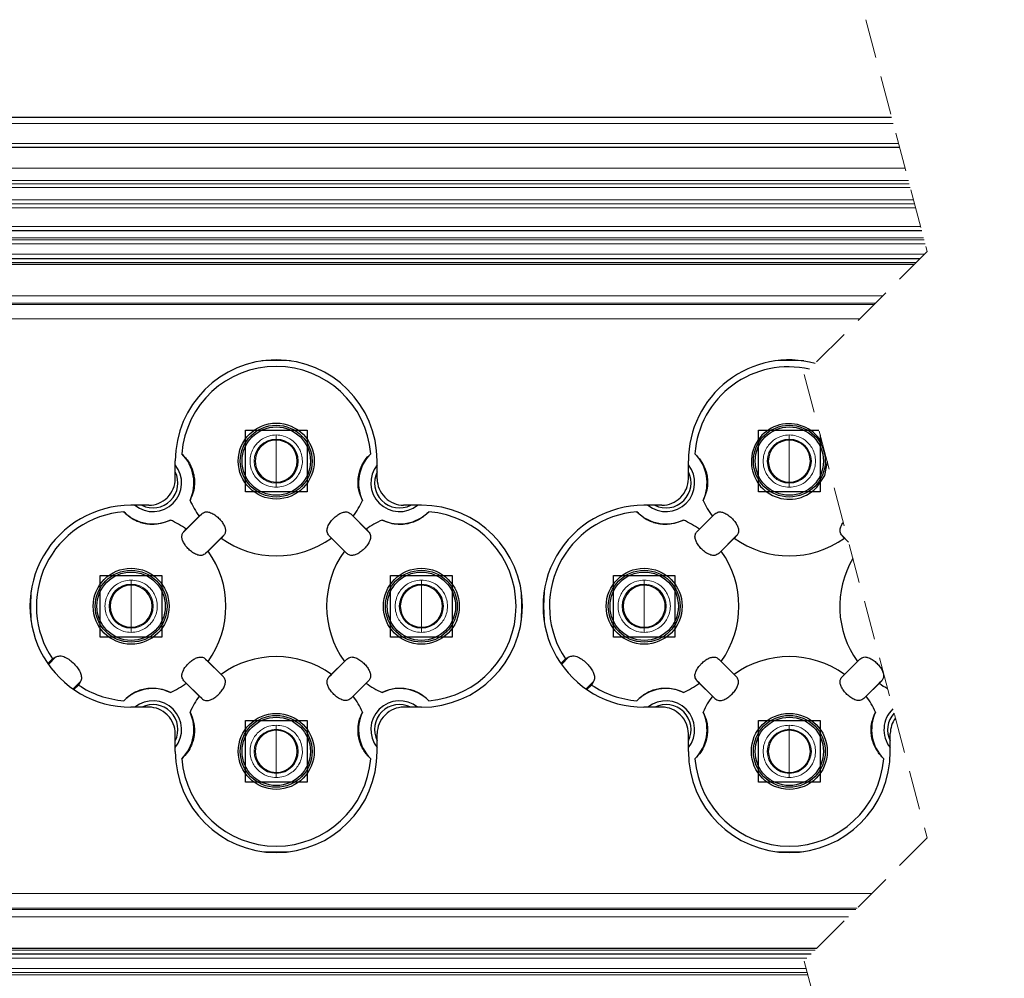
# Model space of a CAD drawing. Header units: millimetres. Extents: x 15 to 415, y 5 to 292.
# Tile 9 of 25: x 180 to 212, y 131 to 162. Entities that reach past the tile are written whole.
import ezdxf

# ---------------------------------------------------------------- set-up
doc = ezdxf.new("R2010")
doc.units = ezdxf.units.MM
doc.linetypes.add('HIDDEN', pattern=[1.905, 1.27, -0.635])
doc.styles.add('SLDTEXTSTYLE0', font='TXT', dxfattribs={"width": 0.75})
doc.dimstyles.new('SLDDIMSTYLE2', dxfattribs={"dimtxt": 2.645833, "dimasz": 3.302, "dimexe": 0, "dimexo": 0.0625, "dimgap": 0.661458, "dimtad": 1, "dimdec": 0, "dimlfac": 1.5, "dimrnd": 1e-09, "dimzin": 12, "dimdsep": 46, "dimtxsty": 'SLDTEXTSTYLE0', "dimsah": 1, "dimcen": 0.09, "dimadec": 0, "dimazin": 3, "dimtfac": 1, "dimtdec": 0, "dimtofl": 0, "dimtmove": 0, "dimatfit": 3, "dimfxl": 1, "dimfrac": 2, "dimtolj": 1, "dimtzin": 12, "dimarcsym": 0})

# ---------------------------------------------------------------- blocks, each defined once
blk = doc.blocks.new('_D_8')
at = {"color": 7, "linetype": 'Continuous', "lineweight": 0}
for p, q in [((123.275, 138.493), (123.275, 99.651)), ((282.692, 127.068), (282.692, 99.651)), ((123.275, 100.651), (282.692, 100.651))]:
    blk.add_line(p, q, dxfattribs=at)
at = {"color": 7, "linetype": 'Continuous', "lineweight": 18}
for points in [[(123.275, 100.651), (126.577, 100.143), (126.577, 101.159)], [(282.692, 100.651), (279.39, 101.159), (279.39, 100.143)]]:
    blk.add_solid(points, dxfattribs=at)
at = {"color": 7, "linetype": 'Continuous', "lineweight": 18, "insert": (207.401, 104.062), "char_height": 2.6458, "attachment_point": 1, "style": 'SLDTEXTSTYLE0'}
blk.add_mtext('L+45', dxfattribs=at)

msp = doc.modelspace()

# ---------------------------------------------------------------- linework, layer by layer
at = {"color": 7, "linetype": 'HIDDEN', "lineweight": 18}
for p, q in [((207.355436, 161.794336), (209.355436, 154.268503)), ((209.355436, 154.268503), (205.355436, 150.268503)), ((205.355436, 150.268503), (209.355436, 135.216836)), ((209.355436, 135.216836), (205.355436, 131.216836)), ((205.355436, 131.216836), (207.355436, 123.691003))]:
    msp.add_line(p, q, dxfattribs=at)
at = {"color": 7, "linetype": 'Continuous', "lineweight": 25}
for p, q in [((208.199199, 158.619337), (146.208466, 158.619337)), ((208.458747, 157.64267), (146.208466, 157.64267)), ((146.208466, 154.94267), (209.176278, 154.94267)), ((146.407386, 154.04267), (209.129602, 154.04267)), ((147.208463, 153.855495), (208.942429, 153.855495)), ((187.208464, 146.456715), (187.208464, 148.456715)), ((187.208464, 148.456715), (189.208464, 148.456715)), ((189.208464, 148.456715), (189.208464, 146.456715)), ((203.87513, 146.456715), (203.87513, 148.456715)), ((203.87513, 148.456715), (205.836923, 148.456715)), ((205.875134, 148.312922), (205.875134, 146.456715)), ((184.929232, 146.879646), (184.929232, 147.463436)), ((191.4877, 146.879646), (191.4877, 147.463436)), ((201.595898, 146.879646), (201.595898, 147.463436)), ((189.208464, 146.456715), (187.208464, 146.456715)), ((205.875134, 146.456715), (203.87513, 146.456715)), ((184.071487, 146.021903), (183.487699, 146.021903)), ((192.929234, 146.021903), (192.345441, 146.021903)), ((200.738158, 146.021903), (200.154365, 146.021903)), ((185.78742, 145.742777), (185.208356, 145.163715)), ((185.288008, 145.243364), (185.707768, 145.663127)), ((185.707768, 145.663127), (185.78742, 145.742777)), ((190.629508, 145.742777), (190.709159, 145.663127)), ((191.208572, 145.163715), (190.629508, 145.742777)), ((190.709159, 145.663127), (191.12892, 145.243364)), ((202.454086, 145.742777), (201.875027, 145.163715)), ((201.954673, 145.243364), (202.374439, 145.663127)), ((202.374439, 145.663127), (202.454086, 145.742777)), ((185.208356, 145.163715), (185.288008, 145.243364)), ((191.12892, 145.243364), (191.208572, 145.163715)), ((201.875027, 145.163715), (201.954673, 145.243364)), ((185.915466, 144.456608), (186.494525, 145.03567)), ((186.414878, 144.95602), (185.995113, 144.536258)), ((186.494525, 145.03567), (186.414878, 144.95602)), ((190.002055, 144.95602), (189.922403, 145.03567)), ((189.922403, 145.03567), (190.501467, 144.456608)), ((190.421815, 144.536258), (190.002055, 144.95602)), ((202.582132, 144.456608), (203.161196, 145.03567)), ((203.081544, 144.95602), (202.661783, 144.536258)), ((203.161196, 145.03567), (203.081544, 144.95602)), ((206.66872, 144.95602), (206.589069, 145.03567)), ((206.589069, 145.03567), (206.80289, 144.821847)), ((206.80289, 144.821848), (206.66872, 144.95602)), ((185.995113, 144.536258), (185.915466, 144.456608)), ((190.501467, 144.456608), (190.421815, 144.536258)), ((202.661783, 144.536258), (202.582132, 144.456608)), ((182.494418, 141.74267), (182.494418, 143.74267)), ((182.494418, 143.74267), (184.494422, 143.74267)), ((184.494422, 143.74267), (184.494422, 141.74267)), ((191.922511, 141.74267), (191.922511, 143.74267)), ((191.922511, 143.74267), (193.92251, 143.74267)), ((193.92251, 143.74267), (193.92251, 141.74267)), ((199.161088, 141.74267), (199.161088, 143.74267)), ((199.161088, 143.74267), (201.161087, 143.74267)), ((201.161087, 143.74267), (201.161087, 141.74267)), ((184.494422, 141.74267), (182.494418, 141.74267)), ((193.92251, 141.74267), (191.922511, 141.74267)), ((201.161087, 141.74267), (199.161088, 141.74267)), ((180.93586, 141.032638), (181.047048, 141.096063)), ((197.602526, 141.032638), (197.713719, 141.096063)), ((180.786546, 140.883326), (180.93586, 141.032638)), ((185.915466, 141.028731), (185.995113, 140.949082)), ((186.494525, 140.449669), (185.915466, 141.028731)), ((185.995113, 140.949082), (186.414878, 140.529319)), ((190.501467, 141.028731), (189.922403, 140.449669)), ((190.002055, 140.529319), (190.421815, 140.949082)), ((190.421815, 140.949082), (190.501467, 141.028731)), ((197.453216, 140.883326), (197.602526, 141.032638)), ((202.582132, 141.028731), (202.661783, 140.949082)), ((203.161196, 140.449669), (202.582132, 141.028731)), ((202.661783, 140.949082), (203.081544, 140.529319)), ((207.168133, 141.028731), (206.589069, 140.449669)), ((206.66872, 140.529319), (207.088481, 140.949082)), ((207.088481, 140.949082), (207.168133, 141.028731)), ((186.414878, 140.529319), (186.494525, 140.449669)), ((189.922403, 140.449669), (190.002055, 140.529319)), ((203.081544, 140.529319), (203.161196, 140.449669)), ((206.589069, 140.449669), (206.66872, 140.529319)), ((181.784387, 140.18411), (181.636329, 140.036049)), ((181.847811, 140.2953), (181.784387, 140.18411)), ((185.288008, 140.241975), (185.208356, 140.321625)), ((185.208356, 140.321625), (185.78742, 139.742563)), ((185.707768, 139.822212), (185.288008, 140.241975)), ((190.629508, 139.742563), (191.208572, 140.321625)), ((191.12892, 140.241975), (190.709159, 139.822212)), ((191.208572, 140.321625), (191.12892, 140.241975)), ((198.451058, 140.18411), (198.302995, 140.036049)), ((198.514482, 140.2953), (198.451058, 140.18411)), ((201.954673, 140.241975), (201.875027, 140.321625)), ((201.875027, 140.321625), (202.454086, 139.742563)), ((202.374439, 139.822212), (201.954673, 140.241975)), ((207.296178, 139.742563), (207.875238, 140.321625)), ((207.795591, 140.241975), (207.375825, 139.822212)), ((207.875238, 140.321625), (207.795591, 140.241975)), ((185.78742, 139.742563), (185.707768, 139.822212)), ((190.709159, 139.822212), (190.629508, 139.742563)), ((202.454086, 139.742563), (202.374439, 139.822212)), ((207.375825, 139.822212), (207.296178, 139.742563)), ((184.071487, 139.463436), (183.487699, 139.463436)), ((192.929234, 139.463436), (192.345441, 139.463436)), ((200.738158, 139.463436), (200.154365, 139.463436)), ((187.208464, 137.028624), (187.208464, 139.028624)), ((187.208464, 139.028624), (189.208464, 139.028624)), ((189.208464, 139.028624), (189.208464, 137.028624)), ((203.87513, 137.028624), (203.87513, 139.028624)), ((203.87513, 139.028624), (205.875134, 139.028624)), ((205.875134, 139.028624), (205.875134, 137.028624)), ((184.929232, 138.021903), (184.929232, 138.605693)), ((191.4877, 138.021903), (191.4877, 138.605693)), ((201.595898, 138.021903), (201.595898, 138.605693)), ((208.154366, 138.021903), (208.154366, 138.605693)), ((189.208464, 137.028624), (187.208464, 137.028624)), ((205.875134, 137.028624), (203.87513, 137.028624)), ((205.768442, 131.629844), (147.208463, 131.629844)), ((205.581268, 131.44267), (146.407655, 131.44267))]:
    msp.add_line(p, q, dxfattribs=at)
at = {"color": 8, "linetype": 'Continuous', "lineweight": 18}
for p, q in [((146.208466, 158.419336), (208.252346, 158.419336)), ((208.423312, 157.776003), (146.208466, 157.776003)), ((146.208466, 156.976003), (208.635912, 156.976003)), ((208.742853, 156.57361), (146.208466, 156.57361)), ((208.773539, 156.458139), (146.208466, 156.458139)), ((146.208466, 156.34267), (208.804226, 156.34267)), ((208.910526, 155.94267), (146.208466, 155.94267)), ((146.208466, 155.81357), (208.944833, 155.81357)), ((208.97914, 155.684471), (146.208466, 155.684471)), ((209.140843, 155.076003), (146.208466, 155.076003)), ((209.255592, 154.644205), (146.290392, 154.644205)), ((209.237303, 154.713028), (146.375756, 154.713028)), ((146.451305, 154.511047), (209.290982, 154.511047)), ((209.262938, 154.176003), (146.503757, 154.176003)), ((146.232496, 153.909337), (208.996272, 153.909337)), ((207.913832, 152.8269), (146.541795, 152.8269)), ((207.67813, 152.591198), (146.541795, 152.591198)), ((207.63434, 152.547408), (146.541795, 152.547408)), ((146.541795, 152.076003), (207.162937, 152.076003)), ((188.208466, 148.306048), (188.208466, 148.173382)), ((188.208466, 147.456715), (188.208466, 148.140715)), ((204.875132, 148.306048), (204.875132, 148.173382)), ((204.875132, 147.456715), (204.875132, 148.140715)), ((188.208466, 146.772715), (188.208466, 147.456715)), ((204.875132, 146.772715), (204.875132, 147.456715)), ((188.208466, 146.740048), (188.208466, 146.607381)), ((204.875132, 146.740048), (204.875132, 146.607381)), ((183.49442, 143.592003), (183.49442, 143.459336)), ((183.49442, 142.74267), (183.49442, 143.42667)), ((192.922508, 143.592003), (192.922508, 143.459336)), ((192.922508, 142.74267), (192.922508, 143.42667)), ((200.161085, 143.592003), (200.161085, 143.459336)), ((200.161085, 142.74267), (200.161085, 143.42667)), ((183.49442, 142.05867), (183.49442, 142.74267)), ((192.922508, 142.05867), (192.922508, 142.74267)), ((200.161085, 142.05867), (200.161085, 142.74267)), ((183.49442, 142.026003), (183.49442, 141.893336)), ((192.922508, 142.026003), (192.922508, 141.893336)), ((200.161085, 142.026003), (200.161085, 141.893336)), ((181.047048, 141.096063), (180.806151, 140.855164)), ((197.713719, 141.096063), (197.472816, 140.855164)), ((181.608091, 140.05558), (181.847811, 140.2953)), ((198.274757, 140.05558), (198.514482, 140.2953)), ((188.208466, 138.877958), (188.208466, 138.745291)), ((204.875132, 138.877958), (204.875132, 138.745291)), ((188.208466, 138.028625), (188.208466, 138.712625)), ((204.875132, 138.028625), (204.875132, 138.712625)), ((188.208466, 137.344625), (188.208466, 138.028625)), ((204.875132, 137.344625), (204.875132, 138.028625)), ((188.208466, 137.311958), (188.208466, 137.179291)), ((204.875132, 137.311958), (204.875132, 137.179291)), ((146.541795, 133.409336), (207.547934, 133.409336)), ((146.541795, 132.937932), (207.07653, 132.937932)), ((146.541795, 132.894141), (207.032741, 132.894141)), ((146.541795, 132.658439), (206.797039, 132.658439)), ((146.231781, 131.576003), (205.714604, 131.576003)), ((205.447938, 131.309336), (146.503757, 131.309336)), ((146.290442, 130.841135), (205.455279, 130.841135)), ((205.419894, 130.974293), (146.451305, 130.974293)), ((205.473568, 130.772311), (146.377475, 130.772311))]:
    msp.add_line(p, q, dxfattribs=at)
at = {"color": 7, "linetype": 'Continuous', "lineweight": 25, "flags": 128}
for points in [[(188.675946, 150.709177), (188.208466, 150.722881), (187.740982, 150.709177)], [(205.342616, 150.709177), (204.875132, 150.722881), (204.407648, 150.709177)], [(206.105988, 147.444246), (206.014584, 146.984739), (205.747233, 146.584616)], [(180.241953, 143.210152), (180.228254, 142.74267), (180.241953, 142.275187)], [(196.17497, 142.275187), (196.188679, 142.74267), (196.17497, 143.210152)], [(196.908624, 143.210152), (196.89492, 142.74267), (196.908624, 142.275187)], [(187.740982, 134.776162), (188.208466, 134.762458), (188.675946, 134.776162)], [(204.407648, 134.776162), (204.875132, 134.762458), (205.342616, 134.776162)]]:
    msp.add_lwpolyline(points, dxfattribs=at)
at = {"color": 7, "linetype": 'Continuous', "lineweight": 25}
for centre, radius in [((188.208466, 147.456714), 1.233334), ((188.208464, 147.456715), 1.166665), ((188.208463, 147.456714), 1.109629), ((204.875133, 147.456716), 1.166668), ((204.875133, 147.456715), 1.10963), ((183.494419, 142.742668), 1.233334), ((192.922509, 142.74267), 1.233334), ((200.161085, 142.74267), 1.233334), ((183.49442, 142.742671), 1.166668), ((183.49442, 142.74267), 1.10963), ((192.92251, 142.742669), 1.166666), ((192.922511, 142.74267), 1.109628), ((200.161086, 142.742671), 1.166668), ((200.161087, 142.742669), 1.109629), ((188.208466, 138.028623), 1.233334), ((188.208464, 138.028626), 1.166666), ((188.208464, 138.028625), 1.109628), ((204.875132, 138.028623), 1.233334), ((204.875133, 138.028624), 1.166666), ((204.875132, 138.028624), 1.10963)]:
    msp.add_circle(centre, radius, dxfattribs=at)
for centre, radius, start, end in [((188.208466, 147.463436), 3.279234, 0.0000108, 179.9999892), ((204.874139, 147.46401), 3.278241, 75.0732273, 180.0100339), ((188.208466, 147.456714), 3.077408, 4.4658245, 175.5341755), ((204.843496, 147.473389), 3.044602, 77.0233723, 175.8006689), ((204.869519, 147.443163), 1.227796, 28.1005095, 315.6324957), ((188.208463, 147.456715), 0.684, 89.99974, 270.00026), ((188.208465, 147.456715), 0.684, 270.000156, 89.999844), ((204.875134, 147.456715), 0.684, 90.000156, 269.999844), ((204.87513, 147.456715), 0.684, 270.000156, 89.999844), ((184.201518, 146.749607), 1.333341, 334.7775917, 45.2383572), ((192.2154, 146.749605), 1.333331, 134.7611481, 205.2225386), ((200.868183, 146.749607), 1.333341, 334.7775917, 45.2383572), ((184.201521, 146.74961), 0.933337, 315.0001212, 38.7680492), ((192.215403, 146.749606), 0.933333, 141.2314723, 308.7684464), ((200.868187, 146.74961), 0.933337, 315.0001212, 38.7680492), ((184.095906, 146.879644), 0.833327, 314.8302226, 0.0001301), ((184.201517, 146.749611), 0.813447, 315.000343, 26.5419605), ((192.215402, 146.749605), 0.813437, 153.4572604, 296.5426418), ((192.32105, 146.879648), 0.83335, 180.0001833, 225.1686429), ((200.762571, 146.879644), 0.833327, 314.8302226, 0.0001301), ((200.868182, 146.749611), 0.813447, 315.000343, 26.5419605), ((184.201525, 146.749611), 0.813442, 243.4576096, 314.9999033), ((184.071485, 146.855249), 0.833346, 270.0001424, 315.1691674), ((188.270006, 142.681343), 5.08688, 134.8350689, 135.1683317), ((188.208723, 147.456854), 3.077699, 204.4821467, 215.6487364), ((188.208989, 147.4564), 3.076797, 324.3496224, 335.5194945), ((188.417992, 142.951605), 4.704103, 44.8248886, 45.1853121), ((192.345439, 146.855226), 0.833323, 224.8301757, 270.0001729), ((200.868194, 146.749604), 0.813434, 243.4574826, 315.0001262), ((200.73815, 146.855249), 0.833346, 270.0004839, 315.1691674), ((204.936672, 142.681343), 5.08688, 134.8350689, 135.1683317), ((204.87501, 147.456659), 3.077274, 204.4817606, 215.6499451), ((183.487699, 142.74267), 3.279233, 89.9999892, 270.0000108), ((184.201525, 146.74961), 0.933335, 231.2316878, 314.9999646), ((192.929229, 142.74267), 3.279233, 270.0000759, 89.9999241), ((200.154364, 142.74267), 3.279233, 89.9999892, 270.0000108), ((200.868193, 146.749603), 0.933328, 231.2315477, 315.0001295), ((183.494424, 142.742668), 3.077409, 94.4658959, 213.7569997), ((184.201527, 146.74961), 1.333336, 224.7614225, 295.222638), ((183.494345, 142.742547), 3.07755, 54.3507546, 65.5178753), ((192.922465, 142.74273), 3.077333, 114.4814517, 125.6494423), ((192.215404, 146.749605), 1.33333, 244.7773475, 315.2386563), ((192.922509, 142.74267), 3.077407, 274.4658192, 85.5341808), ((200.161089, 142.742668), 3.077409, 94.4658959, 213.7569997), ((200.868194, 146.749615), 1.333339, 224.7615393, 295.2225212), ((200.161011, 142.742547), 3.07755, 54.3507546, 65.5178753), ((188.208466, 147.456716), 3.077408, 234.3505608, 305.6494392), ((204.875132, 147.456716), 3.077408, 234.3505608, 305.6494392), ((183.494432, 142.74267), 3.077395, 324.3503962, 35.6496038), ((192.922522, 142.74267), 3.077417, 144.3506838, 215.6493162), ((200.161076, 142.74267), 3.077417, 324.3506838, 35.6493162), ((209.559421, 142.733098), 3.047665, 149.1576782, 215.8292559), ((183.494421, 142.74267), 0.684, 90.0001625, 269.9998375), ((183.494418, 142.74267), 0.684, 270.0001625, 89.9998375), ((192.92251, 142.74267), 0.684, 90.0001625, 269.9998375), ((192.922511, 142.74267), 0.684, 269.9997465, 90.0002535), ((200.161087, 142.74267), 0.684, 90.0001625, 269.9998375), ((200.161088, 142.74267), 0.684, 269.9997465, 90.0002535), ((188.208466, 138.028623), 3.077408, 54.3505608, 125.6494392), ((204.875132, 138.028623), 3.077408, 54.3505608, 125.6494392), ((183.494426, 142.742691), 3.077429, 236.2430399, 265.5340925), ((183.494345, 142.742792), 3.07755, 294.4821247, 305.6492454), ((192.922465, 142.74261), 3.077333, 234.3505577, 245.5185483), ((200.161083, 142.742649), 3.077386, 236.2428185, 265.5341942), ((200.161011, 142.742792), 3.07755, 294.4821247, 305.6492454), ((209.553966, 142.69092), 3.014833, 234.3211553, 240.4259723), ((184.201527, 138.735729), 1.333336, 64.777362, 135.2385775), ((188.208723, 138.028485), 3.077699, 144.3512636, 155.5178533), ((188.208989, 138.028939), 3.076797, 24.4805055, 35.6503776), ((192.215404, 138.735735), 1.33333, 44.7613437, 115.2226525), ((200.868194, 138.735725), 1.333339, 64.7774788, 135.2384607), ((204.87501, 138.02868), 3.077274, 144.3500549, 155.5182394), ((204.875254, 138.02868), 3.077274, 24.4817606, 35.6499451), ((184.201525, 138.73573), 0.933335, 321.2318088, 128.7683268), ((184.201525, 138.73573), 0.81344, 333.4576862, 116.5424768), ((184.071485, 138.63009), 0.833346, 44.8308326, 89.9998576), ((192.215403, 138.735733), 0.933333, 51.2315536, 218.7685277), ((192.215402, 138.735734), 0.813437, 63.4573582, 206.5427396), ((192.345439, 138.630113), 0.833323, 89.9998271, 135.1698243), ((200.868193, 138.73573), 0.933333, 321.2317127, 128.7682059), ((200.868193, 138.73573), 0.813439, 333.4576038, 116.5422984), ((200.73815, 138.63009), 0.833346, 44.8308326, 89.9995161), ((188.270006, 142.803996), 5.08688, 224.8316683, 225.1649311), ((184.095906, 138.605695), 0.833327, 359.9998699, 45.1697774), ((184.201518, 138.735733), 1.333341, 314.7616428, 25.2224083), ((192.2154, 138.735734), 1.333331, 154.7774614, 225.2388519), ((192.32105, 138.605691), 0.83335, 134.8313571, 179.9998167), ((188.417992, 142.533734), 4.704103, 314.8146879, 315.1751114), ((204.936672, 142.803996), 5.08688, 224.8316683, 225.1649311), ((200.762571, 138.605695), 0.833327, 359.9998699, 45.1697774), ((200.868183, 138.735733), 1.333341, 314.7616428, 25.2224083), ((208.882055, 138.735728), 1.333319, 154.7769297, 225.2390192), ((208.874572, 138.733097), 0.925841, 133.1433239, 218.9318432), ((208.86188, 138.730975), 0.793264, 137.3257349, 206.8868172), ((208.97534, 138.608162), 0.820977, 142.7253673, 180.1722836), ((188.208463, 138.028625), 0.684, 89.99974, 270.00026), ((188.208465, 138.028625), 0.684, 270.000156, 89.999844), ((204.875134, 138.028625), 0.684, 90.000156, 269.999844), ((204.87513, 138.028625), 0.684, 270.000156, 89.999844), ((188.208466, 138.021904), 3.279234, 180.0000108, 359.9999892), ((204.875132, 138.021904), 3.279234, 180.0000108, 359.9999892), ((188.208466, 138.028626), 3.077408, 184.4658382, 355.5341618), ((204.875132, 138.028626), 3.077408, 184.4658382, 355.5341618)]:
    msp.add_arc(centre, radius, start, end, dxfattribs=at)
at = {"color": 8, "linetype": 'Continuous', "lineweight": 18}
for centre, start, end in [((188.208467, 147.456715), 90.0000248, 269.9999752), ((188.208466, 147.456715), 270.0000248, 89.9999752), ((204.875132, 147.456715), 90.0000248, 269.9999752), ((204.875132, 147.456715), 270.0000248, 89.9999752), ((183.49442, 142.74267), 90.0000248, 269.9999752), ((183.494419, 142.74267), 270.0000248, 89.9999752), ((192.922509, 142.74267), 90.0000248, 269.9999752), ((192.922508, 142.74267), 270.0000248, 89.9999752), ((200.161086, 142.74267), 90.0000248, 269.9999752), ((200.161085, 142.74267), 270.0000248, 89.9999752), ((188.208467, 138.028624), 90.0000248, 269.9999752), ((188.208466, 138.028624), 270.0000248, 89.9999752), ((204.875132, 138.028624), 90.0000248, 269.9999752), ((204.875132, 138.028624), 270.0000248, 89.9999752)]:
    msp.add_arc(centre, 0.716667, start, end, dxfattribs=at)
for points, knots in [([(188.208466, 148.306048), (188.128161, 148.299378), (187.946276, 148.284272), (187.723713, 148.167948), (187.558131, 148.014249), (187.449518, 147.854169), (187.376449, 147.665879), (187.350339, 147.456715), (187.376449, 147.24755), (187.449561, 147.059151), (187.558208, 146.899086), (187.72382, 146.745429), (187.946276, 146.629157), (188.128161, 146.614051), (188.208466, 146.607381)], [0, 0, 0, 0, 0.090314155, 0.20455401, 0.274314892, 0.343943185, 0.420788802, 0.499999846, 0.579211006, 0.656056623, 0.725816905, 0.795445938, 0.909685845, 1, 1, 1, 1]), ([(188.208466, 146.607381), (188.288773, 146.614051), (188.470661, 146.629156), (188.693201, 146.745484), (188.858839, 146.899172), (188.967883, 147.060241), (189.041476, 147.248531), (189.065967, 147.456835), (189.041444, 147.665024), (188.967772, 147.853398), (188.858761, 148.014353), (188.693094, 148.167998), (188.470661, 148.284274), (188.288773, 148.299379), (188.208466, 148.306048)], [0, 0, 0, 0, 0.090307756, 0.204539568, 0.274294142, 0.343917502, 0.422027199, 0.500000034, 0.578109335, 0.656082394, 0.72583783, 0.795460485, 0.909692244, 1, 1, 1, 1]), ([(204.875132, 148.306048), (204.794827, 148.299378), (204.612941, 148.284272), (204.390379, 148.167948), (204.224796, 148.014249), (204.116184, 147.854169), (204.043112, 147.66588), (204.017014, 147.456715), (204.043113, 147.24755), (204.116226, 147.059149), (204.224879, 146.899089), (204.390485, 146.745426), (204.612942, 146.629157), (204.794827, 146.614051), (204.875132, 146.607381)], [0, 0, 0, 0, 0.0903142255, 0.2045541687, 0.2743151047, 0.343943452, 0.420789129, 0.5000000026, 0.579210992, 0.656056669, 0.7258180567, 0.7954457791, 0.9096857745, 1, 1, 1, 1]), ([(204.875132, 146.607381), (204.955439, 146.614051), (205.137327, 146.629156), (205.359866, 146.745487), (205.52551, 146.899169), (205.634548, 147.060243), (205.708142, 147.248531), (205.732632, 147.456836), (205.70811, 147.665024), (205.634438, 147.853398), (205.525427, 148.014353), (205.359759, 148.167998), (205.137327, 148.284274), (204.955439, 148.299379), (204.875132, 148.306048)], [0, 0, 0, 0, 0.090307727, 0.204539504, 0.27429542, 0.343917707, 0.42202738, 0.50000019, 0.578109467, 0.656082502, 0.725837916, 0.795460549, 0.909692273, 1, 1, 1, 1]), ([(183.49442, 143.592003), (183.414114, 143.585333), (183.232229, 143.570227), (183.009667, 143.453902), (182.844083, 143.300205), (182.735479, 143.140121), (182.662398, 142.951836), (182.636302, 142.74267), (182.662398, 142.533503), (182.735521, 142.345107), (182.844166, 142.185042), (183.009773, 142.031381), (183.232229, 141.915112), (183.414114, 141.900006), (183.49442, 141.893336)], [0, 0, 0, 0, 0.090314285, 0.204554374, 0.27431532, 0.343942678, 0.420789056, 0.500000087, 0.579211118, 0.656057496, 0.725817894, 0.795445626, 0.909685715, 1, 1, 1, 1]), ([(183.49442, 141.893336), (183.574726, 141.900006), (183.756615, 141.915111), (183.979154, 142.031441), (184.144796, 142.185125), (184.253842, 142.346195), (184.327428, 142.534487), (184.351921, 142.74279), (184.327395, 142.950977), (184.253732, 143.139356), (184.144713, 143.300306), (183.979048, 143.453954), (183.756614, 143.570229), (183.574726, 143.585334), (183.49442, 143.592003)], [0, 0, 0, 0, 0.090307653, 0.204539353, 0.274295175, 0.343918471, 0.422027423, 0.500000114, 0.578109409, 0.656081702, 0.725838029, 0.795460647, 0.909692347, 1, 1, 1, 1]), ([(192.922508, 143.592003), (192.842203, 143.585333), (192.660318, 143.570227), (192.437755, 143.453905), (192.272177, 143.300202), (192.163567, 143.140123), (192.090487, 142.951836), (192.064391, 142.74267), (192.090487, 142.533503), (192.163609, 142.345107), (192.272255, 142.185042), (192.437862, 142.031381), (192.660318, 141.915112), (192.842203, 141.900006), (192.922508, 141.893336)], [0, 0, 0, 0, 0.090314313, 0.204554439, 0.274314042, 0.343942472, 0.420788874, 0.49999993, 0.579210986, 0.656057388, 0.725817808, 0.795445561, 0.909685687, 1, 1, 1, 1]), ([(192.922508, 141.893336), (193.002817, 141.900005), (193.184706, 141.915109), (193.407243, 142.031443), (193.572886, 142.185125), (193.68193, 142.346196), (193.755522, 142.534486), (193.780016, 142.742791), (193.755483, 142.950977), (193.68182, 143.139354), (193.572807, 143.300309), (193.407137, 143.45395), (193.184706, 143.570231), (193.002817, 143.585334), (192.922508, 143.592003)], [0, 0, 0, 0, 0.09030936, 0.20453921, 0.274294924, 0.34391811, 0.422027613, 0.500000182, 0.57810958, 0.65608175, 0.725836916, 0.79546079, 0.90969064, 1, 1, 1, 1]), ([(200.161085, 143.592003), (200.08078, 143.585333), (199.898895, 143.570227), (199.676332, 143.453905), (199.510754, 143.300202), (199.402144, 143.140123), (199.329064, 142.951836), (199.302968, 142.74267), (199.329064, 142.533503), (199.402186, 142.345107), (199.510832, 142.185042), (199.676439, 142.031381), (199.898895, 141.915112), (200.08078, 141.900006), (200.161085, 141.893336)], [0, 0, 0, 0, 0.090314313, 0.204554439, 0.274314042, 0.343942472, 0.420788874, 0.49999993, 0.579210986, 0.656057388, 0.725817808, 0.795445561, 0.909685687, 1, 1, 1, 1]), ([(200.161085, 141.893336), (200.241392, 141.900006), (200.42328, 141.915111), (200.645819, 142.031441), (200.811462, 142.185125), (200.920507, 142.346196), (200.994099, 142.534486), (201.018593, 142.742791), (200.99406, 142.950977), (200.920397, 143.139354), (200.811384, 143.300309), (200.645712, 143.453951), (200.42328, 143.570229), (200.241392, 143.585334), (200.161085, 143.592003)], [0, 0, 0, 0, 0.090307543, 0.204539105, 0.274294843, 0.343918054, 0.422027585, 0.500000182, 0.578109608, 0.656081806, 0.725836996, 0.795460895, 0.909692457, 1, 1, 1, 1]), ([(188.208466, 138.877958), (188.128161, 138.871288), (187.946276, 138.856182), (187.723713, 138.739858), (187.558131, 138.586158), (187.449518, 138.426079), (187.376449, 138.237789), (187.350339, 138.028625), (187.376449, 137.81946), (187.449561, 137.631061), (187.558208, 137.470995), (187.72382, 137.317338), (187.946276, 137.201066), (188.128161, 137.185961), (188.208466, 137.179291)], [0, 0, 0, 0, 0.090314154, 0.204554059, 0.274314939, 0.343943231, 0.420788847, 0.49999989, 0.579211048, 0.656056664, 0.725817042, 0.795445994, 0.909685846, 1, 1, 1, 1]), ([(188.208466, 137.179291), (188.288773, 137.185961), (188.470661, 137.201066), (188.693201, 137.317394), (188.858839, 137.471082), (188.967883, 137.632151), (189.041476, 137.820441), (189.065967, 138.028745), (189.041444, 138.236933), (188.967772, 138.425308), (188.858761, 138.586262), (188.693094, 138.739908), (188.470661, 138.856183), (188.288773, 138.871289), (188.208466, 138.877958)], [0, 0, 0, 0, 0.090307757, 0.204539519, 0.274294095, 0.343917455, 0.422027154, 0.49999999, 0.578109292, 0.656082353, 0.725837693, 0.795460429, 0.909692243, 1, 1, 1, 1]), ([(204.875132, 138.877958), (204.794827, 138.871288), (204.612941, 138.856182), (204.390379, 138.739858), (204.224796, 138.586158), (204.116184, 138.426079), (204.043112, 138.237789), (204.017014, 138.028624), (204.043113, 137.81946), (204.116226, 137.631059), (204.224879, 137.470998), (204.390485, 137.317336), (204.612942, 137.201067), (204.794827, 137.185961), (204.875132, 137.179291)], [0, 0, 0, 0, 0.090314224, 0.204554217, 0.274315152, 0.343943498, 0.420789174, 0.500000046, 0.579211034, 0.65605671, 0.725818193, 0.795445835, 0.909685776, 1, 1, 1, 1]), ([(204.875132, 137.179291), (204.955439, 137.185961), (205.137327, 137.201066), (205.359866, 137.317396), (205.52551, 137.471079), (205.634548, 137.632153), (205.708142, 137.82044), (205.732632, 138.028745), (205.70811, 138.236933), (205.634438, 138.425308), (205.525426, 138.586262), (205.35976, 138.739908), (205.137327, 138.856183), (204.955439, 138.871289), (204.875132, 138.877958)], [0, 0, 0, 0, 0.090307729, 0.204539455, 0.274295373, 0.343917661, 0.422027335, 0.500000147, 0.578109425, 0.656082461, 0.725837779, 0.795460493, 0.909692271, 1, 1, 1, 1])]:
    msp.add_open_spline(points, degree=3, knots=knots, dxfattribs=at)
at = {"color": 7, "linetype": 'Continuous', "lineweight": 25}
for points, knots in [([(185.140402, 147.696335), (185.220314, 147.611357), (185.346585, 147.477083), (185.458436, 147.254707), (185.521452, 147.066015), (185.551732, 146.880499), (185.554248, 146.672588), (185.5204, 146.435825), (185.446866, 146.26978), (185.407739, 146.181426)], [0, 0, 0, 0, 0.210355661, 0.332386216, 0.448352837, 0.570655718, 0.67173931, 0.825328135, 1, 1, 1, 1]), ([(191.009189, 146.181426), (190.963194, 146.288623), (190.890516, 146.458009), (190.861524, 146.705236), (190.866913, 146.904099), (190.901946, 147.088775), (190.970753, 147.284988), (191.083596, 147.495865), (191.209523, 147.62671), (191.276531, 147.696335)], [0, 0, 0, 0, 0.210354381, 0.332386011, 0.448351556, 0.570654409, 0.671737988, 0.825327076, 1, 1, 1, 1]), ([(201.807067, 147.696335), (201.886979, 147.611357), (202.013248, 147.477081), (202.12511, 147.254709), (202.188116, 147.066014), (202.218398, 146.880499), (202.220914, 146.672588), (202.187065, 146.435825), (202.113532, 146.26978), (202.074404, 146.181426)], [0, 0, 0, 0, 0.21035557, 0.332387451, 0.448353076, 0.570655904, 0.671739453, 0.825328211, 1, 1, 1, 1]), ([(184.769711, 145.543396), (184.662513, 145.497399), (184.493128, 145.424717), (184.245898, 145.395727), (184.047036, 145.401115), (183.862359, 145.436154), (183.666147, 145.504959), (183.45527, 145.617802), (183.324424, 145.743727), (183.254799, 145.810733)], [0, 0, 0, 0, 0.210355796, 0.332386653, 0.448354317, 0.570655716, 0.671740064, 0.825328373, 1, 1, 1, 1]), ([(185.78742, 145.742777), (185.82864, 145.76975), (185.905832, 145.820263), (186.052999, 145.796645), (186.184783, 145.732182), (186.309563, 145.635396), (186.415151, 145.52501), (186.497002, 145.409121), (186.549861, 145.29203), (186.566164, 145.175616), (186.539086, 145.08604), (186.504917, 145.047417), (186.494525, 145.03567)], [0, 0, 0, 0, 0.1119131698, 0.2095797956, 0.331921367, 0.4578059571, 0.5789273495, 0.6909694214, 0.790687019, 0.8789260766, 0.9631766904, 1, 1, 1, 1]), ([(189.922403, 145.03567), (189.895431, 145.076889), (189.84492, 145.154081), (189.868536, 145.301255), (189.932984, 145.433003), (190.008952, 145.530975), (190.092947, 145.619299), (190.180023, 145.694826), (190.297914, 145.767933), (190.414587, 145.808211), (190.535547, 145.810797), (190.59761, 145.765868), (190.629508, 145.742777)], [0, 0, 0, 0, 0.111961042, 0.209670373, 0.332065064, 0.458002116, 0.499481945, 0.61948575, 0.728791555, 0.823982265, 0.909533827, 1, 1, 1, 1]), ([(193.162129, 145.810733), (193.077151, 145.730822), (192.942875, 145.604554), (192.720503, 145.492693), (192.531809, 145.429688), (192.346294, 145.399399), (192.138383, 145.396888), (191.901621, 145.430736), (191.735577, 145.504268), (191.647222, 145.543396)], [0, 0, 0, 0, 0.210355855, 0.332386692, 0.448353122, 0.570655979, 0.671740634, 0.825328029, 1, 1, 1, 1]), ([(201.436376, 145.543396), (201.329178, 145.497399), (201.159793, 145.424717), (200.912566, 145.395727), (200.713703, 145.401115), (200.529026, 145.436153), (200.332812, 145.504959), (200.121936, 145.617802), (199.99109, 145.743727), (199.921465, 145.810733)], [0, 0, 0, 0, 0.210355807, 0.33238667, 0.448351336, 0.570655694, 0.671740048, 0.825328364, 1, 1, 1, 1]), ([(202.454086, 145.742777), (202.495306, 145.76975), (202.572498, 145.820263), (202.719665, 145.796645), (202.851448, 145.732182), (202.976229, 145.635396), (203.081817, 145.52501), (203.163667, 145.40912), (203.216526, 145.29203), (203.23283, 145.175615), (203.20575, 145.086043), (203.171586, 145.047417), (203.161196, 145.03567)], [0, 0, 0, 0, 0.111913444, 0.20958031, 0.331922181, 0.45780708, 0.578928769, 0.690971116, 0.790688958, 0.878928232, 0.963179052, 1, 1, 1, 1]), ([(206.589069, 145.03567), (206.562018, 145.076944), (206.51136, 145.154238), (206.536049, 145.300664), (206.580126, 145.400951), (206.622062, 145.453884), (206.631696, 145.466044)], [0, 0, 0, 0, 0.303773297, 0.568878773, 0.900960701, 1, 1, 1, 1]), ([(185.915466, 144.456608), (185.874246, 144.429634), (185.797054, 144.379121), (185.649887, 144.402739), (185.518103, 144.467202), (185.393323, 144.563989), (185.287735, 144.674375), (185.205884, 144.790264), (185.153025, 144.907354), (185.136721, 145.023769), (185.163801, 145.113342), (185.197966, 145.151968), (185.208356, 145.163715)], [0, 0, 0, 0, 0.111913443, 0.209580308, 0.331922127, 0.457807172, 0.578928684, 0.690971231, 0.79068896, 0.878928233, 0.963179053, 1, 1, 1, 1]), ([(191.208572, 145.163715), (191.235547, 145.122495), (191.286063, 145.045304), (191.262437, 144.89813), (191.197992, 144.766381), (191.122023, 144.66841), (191.038028, 144.580086), (190.950952, 144.504558), (190.833061, 144.431451), (190.716388, 144.391174), (190.595427, 144.388587), (190.533365, 144.433516), (190.501467, 144.456608)], [0, 0, 0, 0, 0.111962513, 0.209672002, 0.332066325, 0.458003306, 0.49948296, 0.619486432, 0.728792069, 0.823982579, 0.909533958, 1, 1, 1, 1]), ([(202.582132, 144.456608), (202.540912, 144.429634), (202.463719, 144.379121), (202.316553, 144.402739), (202.184769, 144.467202), (202.059989, 144.563989), (201.9544, 144.674375), (201.87255, 144.790264), (201.819691, 144.907354), (201.803388, 145.023768), (201.830466, 145.113344), (201.864635, 145.151968), (201.875027, 145.163715)], [0, 0, 0, 0, 0.111913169, 0.209579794, 0.331921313, 0.45780605, 0.578927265, 0.690969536, 0.790687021, 0.878926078, 0.963176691, 1, 1, 1, 1]), ([(181.047048, 141.096063), (181.091139, 141.111449), (181.190251, 141.146036), (181.354667, 141.091872), (181.505803, 140.997975), (181.641317, 140.877668), (181.753542, 140.747441), (181.836957, 140.613398), (181.882999, 140.480459), (181.882685, 140.368906), (181.856435, 140.313501), (181.847811, 140.2953)], [0, 0, 0, 0, 0.103235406, 0.232063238, 0.37033611, 0.507644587, 0.639046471, 0.758280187, 0.862150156, 0.954713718, 1, 1, 1, 1]), ([(185.208356, 140.321625), (185.181384, 140.362844), (185.130873, 140.440036), (185.154489, 140.58721), (185.218936, 140.71896), (185.29491, 140.816929), (185.378904, 140.905253), (185.465976, 140.980783), (185.583868, 141.053888), (185.700542, 141.094166), (185.821504, 141.096753), (185.883568, 141.051823), (185.915466, 141.028731)], [0, 0, 0, 0, 0.111960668, 0.209669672, 0.332063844, 0.458003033, 0.499482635, 0.619483, 0.728788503, 0.823978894, 0.909534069, 1, 1, 1, 1]), ([(190.501467, 141.028731), (190.542687, 141.055705), (190.619879, 141.106218), (190.767046, 141.0826), (190.89883, 141.018139), (191.023605, 140.921347), (191.129198, 140.810966), (191.211048, 140.695075), (191.263907, 140.577985), (191.280214, 140.461569), (191.253126, 140.371998), (191.218962, 140.333372), (191.208572, 140.321625)], [0, 0, 0, 0, 0.111913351, 0.209580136, 0.331921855, 0.457803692, 0.578927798, 0.690970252, 0.790687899, 0.8789271, 0.963179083, 1, 1, 1, 1]), ([(197.713719, 141.096063), (197.757808, 141.111449), (197.856918, 141.146037), (198.021333, 141.091872), (198.172468, 140.997975), (198.307984, 140.877668), (198.420206, 140.747439), (198.503629, 140.613401), (198.549664, 140.480457), (198.549348, 140.368907), (198.523104, 140.313501), (198.514482, 140.2953)], [0, 0, 0, 0, 0.103232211, 0.232060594, 0.370334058, 0.507643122, 0.639045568, 0.758281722, 0.862151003, 0.954714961, 1, 1, 1, 1]), ([(201.875027, 140.321625), (201.848052, 140.362844), (201.797535, 140.440035), (201.821163, 140.587208), (201.8856, 140.718961), (201.961576, 140.816929), (202.04557, 140.905253), (202.132642, 140.980783), (202.250533, 141.053888), (202.367208, 141.094166), (202.48817, 141.096753), (202.550234, 141.051823), (202.582132, 141.028731)], [0, 0, 0, 0, 0.111962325, 0.209671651, 0.332064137, 0.458003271, 0.499482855, 0.619483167, 0.728788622, 0.823978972, 0.909534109, 1, 1, 1, 1]), ([(207.168133, 141.028731), (207.209353, 141.055705), (207.286545, 141.106218), (207.433711, 141.0826), (207.565495, 141.018139), (207.690271, 140.921347), (207.795864, 140.810966), (207.877714, 140.695075), (207.930573, 140.577985), (207.946879, 140.461569), (207.919792, 140.371998), (207.885628, 140.333372), (207.875238, 140.321625)], [0, 0, 0, 0, 0.111913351, 0.209580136, 0.331921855, 0.457803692, 0.578927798, 0.690970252, 0.790687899, 0.8789271, 0.963179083, 1, 1, 1, 1]), ([(185.78742, 139.742563), (185.828639, 139.715589), (185.905831, 139.665075), (186.053005, 139.688697), (186.184755, 139.753142), (186.282727, 139.829111), (186.371047, 139.913109), (186.446574, 140.000183), (186.519686, 140.118071), (186.559959, 140.234747), (186.562551, 140.355708), (186.517619, 140.417771), (186.494525, 140.449669)], [0, 0, 0, 0, 0.111961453, 0.209670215, 0.332064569, 0.45800347, 0.499481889, 0.61948297, 0.728789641, 0.823978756, 0.909531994, 1, 1, 1, 1]), ([(190.629508, 139.742563), (190.588288, 139.715589), (190.511096, 139.665076), (190.36393, 139.688693), (190.232149, 139.753159), (190.107369, 139.849943), (190.001783, 139.960332), (189.919924, 140.076216), (189.867074, 140.19331), (189.850768, 140.309724), (189.877848, 140.399297), (189.912013, 140.437922), (189.922403, 140.449669)], [0, 0, 0, 0, 0.111913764, 0.209580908, 0.331919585, 0.457804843, 0.578926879, 0.690971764, 0.79068836, 0.878927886, 0.963178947, 1, 1, 1, 1]), ([(202.454086, 139.742563), (202.495305, 139.715589), (202.572497, 139.665075), (202.719671, 139.688697), (202.85142, 139.753142), (202.949393, 139.829111), (203.037713, 139.91311), (203.113246, 140.00018), (203.186351, 140.118073), (203.226625, 140.234747), (203.229216, 140.355707), (203.184287, 140.417771), (203.161196, 140.449669)], [0, 0, 0, 0, 0.111961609, 0.209670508, 0.332065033, 0.458004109, 0.499482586, 0.619486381, 0.728791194, 0.823980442, 0.9095338, 1, 1, 1, 1]), ([(207.296178, 139.742563), (207.254959, 139.715589), (207.177766, 139.665076), (207.030599, 139.688694), (206.898816, 139.753157), (206.774035, 139.849943), (206.668449, 139.960332), (206.58659, 140.076216), (206.533739, 140.19331), (206.517433, 140.309724), (206.544514, 140.399297), (206.578678, 140.437922), (206.589069, 140.449669)], [0, 0, 0, 0, 0.111913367, 0.209580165, 0.331921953, 0.457806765, 0.578928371, 0.69097286, 0.790689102, 0.878928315, 0.963179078, 1, 1, 1, 1]), ([(183.254799, 139.674606), (183.339777, 139.754517), (183.474053, 139.880786), (183.696425, 139.992646), (183.885119, 140.055651), (184.070634, 140.08594), (184.278547, 140.088451), (184.515311, 140.054604), (184.681356, 139.981071), (184.769711, 139.941943)], [0, 0, 0, 0, 0.2103552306, 0.3323857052, 0.4483517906, 0.5706542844, 0.6717386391, 0.8253285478, 1, 1, 1, 1]), ([(191.647222, 139.941943), (191.75442, 139.987941), (191.923805, 140.060622), (192.171033, 140.089612), (192.369896, 140.084224), (192.554571, 140.049187), (192.750783, 139.980379), (192.961658, 139.867538), (193.092504, 139.741613), (193.162129, 139.674606)], [0, 0, 0, 0, 0.210356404, 0.332387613, 0.448352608, 0.570657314, 0.671739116, 0.825327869, 1, 1, 1, 1]), ([(199.921465, 139.674606), (200.006443, 139.754517), (200.140719, 139.880788), (200.363093, 139.992644), (200.551788, 140.055653), (200.737301, 140.08594), (200.945214, 140.088451), (201.181976, 140.054604), (201.348022, 139.981071), (201.436376, 139.941943)], [0, 0, 0, 0, 0.210355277, 0.33238845, 0.448351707, 0.570657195, 0.671738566, 0.825328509, 1, 1, 1, 1]), ([(185.407739, 139.303913), (185.453736, 139.196716), (185.526418, 139.027331), (185.555409, 138.780103), (185.550022, 138.58124), (185.51498, 138.396565), (185.446175, 138.200351), (185.333332, 137.989476), (185.207408, 137.858629), (185.140402, 137.789004)], [0, 0, 0, 0, 0.210355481, 0.33238716, 0.448352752, 0.570656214, 0.671739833, 0.825328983, 1, 1, 1, 1]), ([(191.276531, 137.789004), (191.19662, 137.873983), (191.070351, 138.008259), (190.958488, 138.23063), (190.895485, 138.419326), (190.865192, 138.60484), (190.862688, 138.812752), (190.896533, 139.049513), (190.970063, 139.215559), (191.009189, 139.303913)], [0, 0, 0, 0, 0.210355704, 0.332387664, 0.448353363, 0.570656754, 0.671740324, 0.825329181, 1, 1, 1, 1]), ([(202.074404, 139.303913), (202.120402, 139.196716), (202.193084, 139.027331), (202.222074, 138.780103), (202.216687, 138.58124), (202.181646, 138.396565), (202.112841, 138.200351), (201.999997, 137.989476), (201.874073, 137.858629), (201.807067, 137.789004)], [0, 0, 0, 0, 0.210355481, 0.33238716, 0.448352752, 0.570656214, 0.671739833, 0.825328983, 1, 1, 1, 1]), ([(207.943197, 137.789004), (207.863286, 137.873983), (207.737016, 138.008259), (207.625154, 138.23063), (207.56215, 138.419326), (207.531858, 138.60484), (207.529354, 138.812752), (207.563198, 139.049514), (207.636732, 139.215559), (207.67586, 139.303913)], [0, 0, 0, 0, 0.210355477, 0.332387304, 0.448352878, 0.570656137, 0.671739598, 0.825328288, 1, 1, 1, 1])]:
    msp.add_open_spline(points, degree=3, knots=knots, dxfattribs=at)

# ---------------------------------------------------------------- dimensions: what is measured, and where the dimension line sits
at = {"color": 7, "linetype": 'Continuous', "lineweight": 18}
dim = msp.add_linear_dim(base=(282.692262, 100.651264), p1=(123.275132, 139.49267), p2=(282.692262, 128.067989), text='L+45', dimstyle='SLDDIMSTYLE2', dxfattribs=at)
dim.commit()
dim.dimension.update_dxf_attribs({"geometry": '_D_8', "text_midpoint": (211.240199, 100.651264), "dimtype": 160})

doc.saveas('drawing.dxf')
